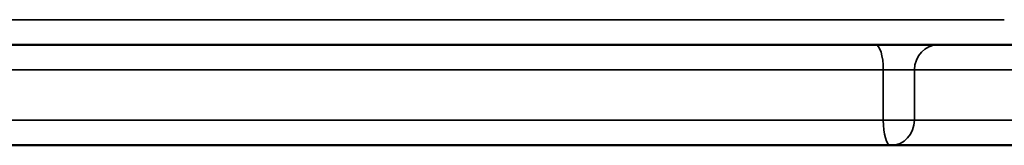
# Model space of a CAD drawing. Header units: millimetres. Extents: x 825 to 5423, y 1396 to 3072.
# Tile 8 of 10: x 3385 to 3776, y 1396 to 1446. Entities that reach past the tile are written whole.
import ezdxf

# ---------------------------------------------------------------- set-up
doc = ezdxf.new("R2010")
doc.units = ezdxf.units.MM
doc.layers.add('Visibile (ISO)', color=7, linetype='Continuous', lineweight=50)
doc.layers.add('Visibile sottile (ISO)', color=7, linetype='Continuous', lineweight=35)

msp = doc.modelspace()

# ---------------------------------------------------------------- linework, layer by layer
at = {"layer": 'Visibile (ISO)'}
for p, q in [((2435.99, 1436.41), (3779.4, 1436.41)), ((2484.47, 1396.41), (3730.92, 1396.41)), ((3730.92, 1396.41), (3891.79, 1396.41))]:
    msp.add_line(p, q, dxfattribs=at)
at = {"layer": 'Visibile sottile (ISO)'}
for p, q in [((3776.02, 1446.41), (2439.37, 1446.41)), ((2487.48, 1426.41), (3727.91, 1426.41)), ((3740.32, 1426.41), (3727.91, 1426.41)), ((3727.91, 1426.41), (3727.91, 1406.41)), ((3740.32, 1406.41), (3740.32, 1426.41)), ((3740.32, 1426.41), (3901.19, 1426.41)), ((3727.91, 1406.41), (2487.48, 1406.41)), ((3727.91, 1406.41), (3740.32, 1406.41)), ((3901.19, 1406.41), (3740.32, 1406.41))]:
    msp.add_line(p, q, dxfattribs=at)
for centre, major_axis, ratio, start_param, end_param in [((3724.9, 1426.41), (0, 10), 0.300869, 4.712389, 6.283185), ((3749.72, 1426.41), (0, 10), 0.939693, 0, 1.570796), ((3730.92, 1406.41), (0, -10), 0.300869, 4.712389, 6.283185), ((3730.92, 1406.41), (0, -10), 0.939693, 0, 1.570796)]:
    msp.add_ellipse(centre, major_axis=major_axis, ratio=ratio, start_param=start_param, end_param=end_param, dxfattribs=at)

doc.saveas('drawing.dxf')
